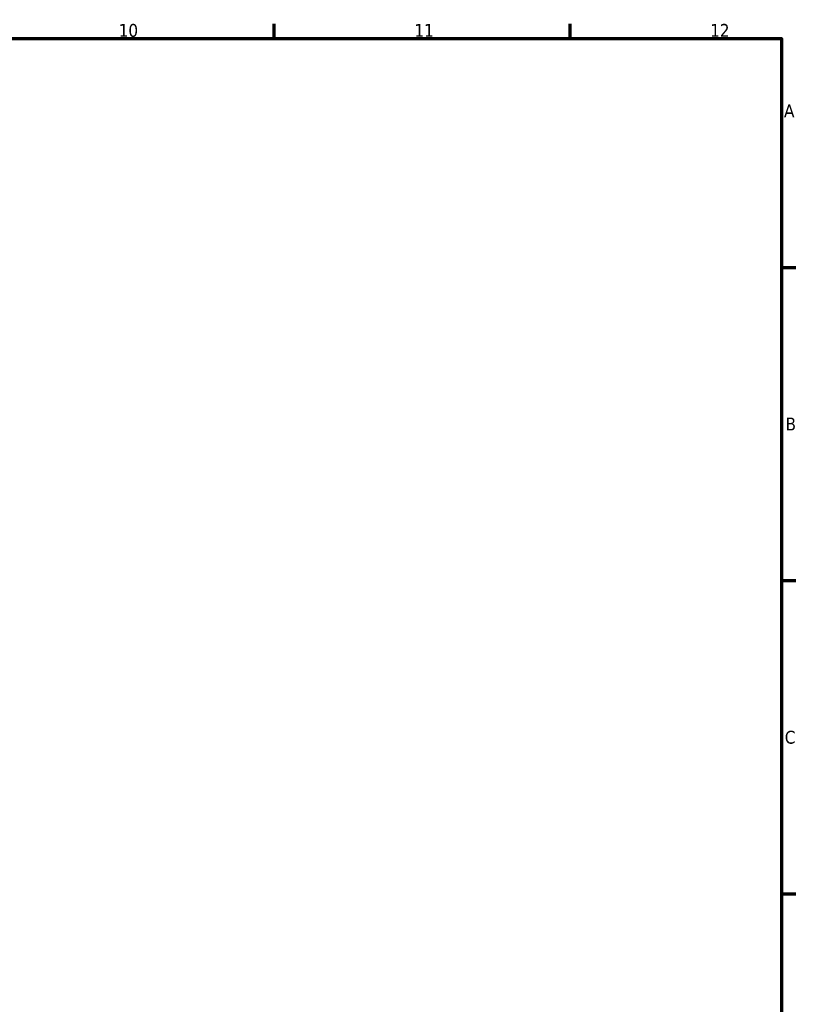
# Model space of a CAD drawing. Header units: millimetres. Extents: x 0 to 921, y -378 to 699.
# Tile 7 of 9: x 640 to 825, y 345 to 578. Entities that reach past the tile are written whole.
import ezdxf

# ---------------------------------------------------------------- set-up
doc = ezdxf.new("R2010")
doc.units = ezdxf.units.MM
doc.layers.add('Border (ANSI)', color=7, linetype='Continuous', lineweight=70)
doc.styles.add('Note Text (ANSI)', font='tahoma.ttf')

# ---------------------------------------------------------------- blocks, each defined once
blk = doc.blocks.new('Borders Default Border')
at = {"layer": 'Border (ANSI)'}
for p, q in [((700.83, 574), (700.83, 577.45)), ((770.92, 574), (770.92, 577.45)), ((821, 519.75), (824.45, 519.75)), ((821, 445.5), (824.45, 445.5)), ((821, 371.25), (824.45, 371.25))]:
    blk.add_line(p, q, dxfattribs=at)
at = {"layer": 'Border (ANSI)', "flags": 128}
blk.add_lwpolyline([(20, 20), (20, 574), (821, 574), (821, 20), (20, 20)], dxfattribs=at)
at = {"layer": 'Border (ANSI)', "attachment_point": 7, "style": 'Note Text (ANSI)'}
for s, insert, char_height in [('10', (663.96, 574.34), 3.048), ('11', (734.04, 574.4), 3.048), ('12', (804.13, 574.4), 3.048), ('A', (821.63, 555.35), 3.05), ('B', (821.99, 481.1), 3.05), ('C', (821.8, 406.8), 3.05)]:
    blk.add_mtext(s, dxfattribs=dict(at, insert=insert, char_height=char_height))

msp = doc.modelspace()

# ---------------------------------------------------------------- block references
msp.add_blockref('Borders Default Border', (0, 0))

doc.saveas('drawing.dxf')
